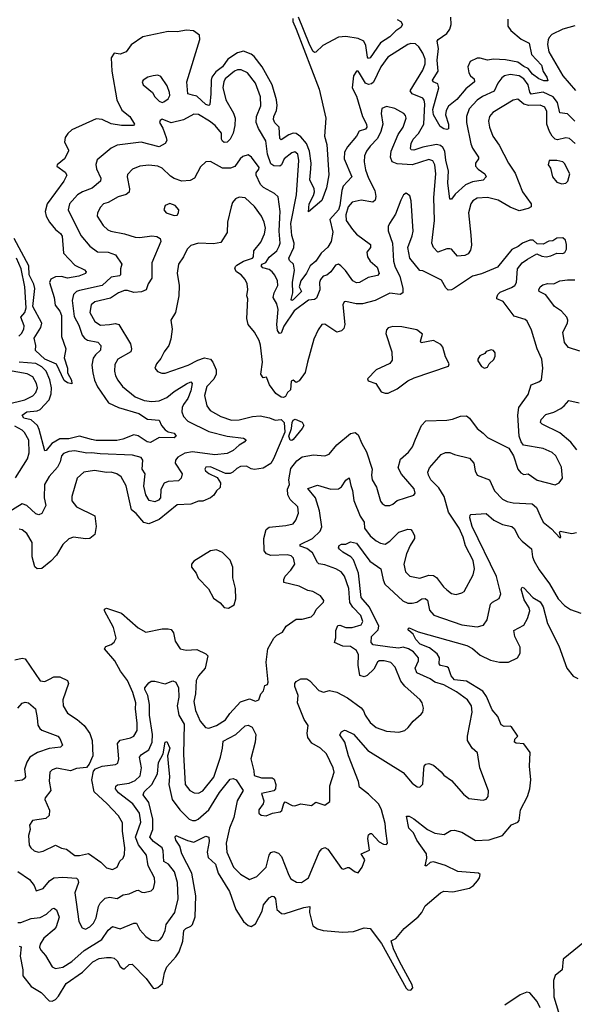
# Model space of a CAD drawing. Extents: x 2143765 to 2212931, y 878955 to 1017455.
# Tile 190 of 256: x 2169278 to 2172961, y 961696 to 968227. Entities that reach past the tile are written whole.
import ezdxf

# ---------------------------------------------------------------- set-up
doc = ezdxf.new("R2010")
doc.units = 0

msp = doc.modelspace()

# ---------------------------------------------------------------- linework, layer by layer
at = {"layer": '0CON20XD'}
for points in [[(2171091, 968235), (2171093, 968215), (2171113.8, 968165), (2171266.6, 967766.6), (2171312, 967575), (2171303.2, 967455), (2171318.2, 967398.3), (2171331.8, 967198.3), (2171315, 967112.9), (2171285, 967028.4), (2171195, 966952.5), (2171199.4, 967005), (2171229.6, 967060.4), (2171235.3, 967084.7), (2171233.4, 967105), (2171205.2, 967165), (2171211.8, 967238.2), (2171213.7, 967275), (2171203, 967355), (2171181.7, 967405), (2171145, 967451.1), (2171115, 967471.9), (2171095, 967474.7), (2171065, 967463.8), (2171015, 967431.1), (2171005, 967440), (2171000.4, 967515), (2170973.5, 967543.5), (2170964.1, 967565), (2170966.5, 967585), (2170984.2, 967625), (2170988.1, 967658.1), (2170983.5, 967695), (2170954.8, 967795), (2170887.4, 967915), (2170835, 967983.2), (2170815, 967999.3), (2170765, 968018), (2170725, 968008.2), (2170659.4, 967965), (2170625.2, 967915), (2170579.6, 967880.4), (2170555.2, 967845), (2170548.9, 967825), (2170548.4, 967735), (2170540.8, 967665), (2170535, 967658), (2170515, 967663.8), (2170455, 967720.4), (2170425.5, 967725.5), (2170394.4, 967735), (2170387.6, 967815), (2170474.4, 968095), (2170472.9, 968125), (2170432.7, 968152.7), (2170385, 968156.8), (2170325, 968146.5), (2170265, 968148.9), (2170095, 968112.4), (2170019.3, 968060.7), (2169986, 968015), (2169945, 967999.4), (2169905, 968004.5), (2169884.7, 967975), (2169889.6, 967885), (2169923.9, 967696.1), (2169956.8, 967626.8), (2170009.5, 967585), (2170040, 967535), (2170035, 967524.4), (2169955, 967526.2), (2169885, 967536.6), (2169825, 967564.1), (2169785, 967568.9), (2169625, 967496.5), (2169598.1, 967471.9), (2169580.4, 967445), (2169576.2, 967415), (2169602.5, 967365), (2169601.8, 967355), (2169575.4, 967304.6), (2169528, 967265), (2169524.2, 967255), (2169579.2, 967215), (2169590.6, 967195), (2169570.4, 967155), (2169460.8, 967005), (2169448.5, 966955), (2169453.3, 966925), (2169476.3, 966885), (2169515, 966835.7), (2169548.5, 966808.5), (2169560.7, 966790.7), (2169568.5, 966678.5), (2169645, 966597.8), (2169707.6, 966567.6), (2169719.2, 966555), (2169715, 966543.1), (2169672, 966525), (2169595, 966513.5), (2169555, 966523.8), (2169515, 966522.6), (2169485, 966506.6), (2169475.8, 966485), (2169507.3, 966385), (2169514.1, 966334.1), (2169545, 966294.5), (2169555.5, 966265), (2169556.7, 966125), (2169584.2, 966045), (2169574, 965985), (2169596.7, 965915), (2169596.2, 965885), (2169623.3, 965835), (2169625, 965812.5), (2169595, 965817.9), (2169574.2, 965834.2), (2169521.9, 965941.9), (2169444.4, 965975), (2169383, 966033), (2169385.4, 966065), (2169374.3, 966115), (2169419.4, 966185), (2169424.7, 966214.7), (2169365.2, 966325), (2169378.4, 966445), (2169371.9, 966471.9), (2169341.8, 966535), (2169338.8, 966595), (2169241.9, 966775)], [(2171785, 968229.2), (2171808.2, 968215), (2171820.8, 968195), (2171808.8, 968175), (2171775, 968152.5), (2171735.7, 968114.3), (2171675, 968074.7), (2171605, 967973.8), (2171595, 967970.5), (2171588.5, 967978.5), (2171577.6, 968055), (2171562.4, 968085), (2171525, 968102.3), (2171445, 968115.8), (2171395, 968110.6), (2171291.3, 968055), (2171245, 968012.1), (2171235, 968010.4), (2171225, 968018.5), (2171199.6, 968069.6), (2171129.1, 968245)], [(2172518.6, 968231.4), (2172519.1, 968185), (2172538.5, 968155), (2172609, 968099), (2172660.4, 968070.4), (2172676.8, 967996.8), (2172743.3, 967925), (2172753.4, 967883.4), (2172777.6, 967845), (2172785, 967821.2), (2172757.9, 967822.1), (2172724.8, 967834.8), (2172683.5, 967865), (2172653.7, 967903.7), (2172625, 967915.8), (2172585.8, 967945), (2172505, 967961), (2172425, 967964.7), (2172385, 967958.8), (2172335, 967972.9), (2172315, 967972.1), (2172270.5, 967949.5), (2172253.5, 967915), (2172260, 967875), (2172272.2, 967855), (2172295.6, 967835), (2172297.5, 967815), (2172241.5, 967768.5), (2172182, 967698), (2172126.6, 967653.4), (2172109.3, 967625), (2172106.8, 967595), (2172125.6, 967534.4), (2172125, 967502.5), (2172115, 967498.8), (2172095, 967504.3), (2172069.7, 967519.7), (2172025.8, 967595.8), (2172021, 967631), (2172061.3, 967775), (2172055, 967801.1), (2172024.8, 967814.8), (2172020, 967825), (2172056.7, 967885), (2172049.5, 967959.5), (2172058.9, 968035), (2172049.7, 968085), (2172056.1, 968095), (2172114.7, 968135), (2172135.4, 968165), (2172142.5, 968195), (2172140.9, 968245)], [(2172965, 968185.9), (2172885.9, 968164.1), (2172811.3, 968128.7), (2172795, 968110), (2172786.5, 968093.5), (2172782.8, 968062.8), (2172792.3, 968015), (2172884.7, 967855), (2172968.3, 967758.3)], [(2172965, 967553.3), (2172915, 967601.6), (2172865, 967610), (2172848.7, 967678.7), (2172821.6, 967715), (2172755, 967746.7), (2172675, 967732.5), (2172665.5, 967745.5), (2172655, 967795.4), (2172625, 967834.2), (2172595, 967855.2), (2172536, 967864), (2172498, 967855), (2172478.9, 967841.1), (2172453.2, 967806.8), (2172428, 967752), (2172352.1, 967717.9), (2172315, 967693.8), (2172263.6, 967636.4), (2172245.3, 967585), (2172244.7, 967545), (2172274.3, 967404.3), (2172286, 967375), (2172324.5, 967315), (2172324.4, 967305), (2172305.6, 967275), (2172305.6, 967255), (2172323.1, 967235), (2172367.1, 967205), (2172376, 967185), (2172355, 967163.5), (2172285, 967150.6), (2172239, 967131), (2172170.5, 967069.5), (2172145, 967036.2), (2172135, 967036.2), (2172121.8, 967145), (2172126.6, 967223.4), (2172107, 967295), (2172100.6, 967355), (2172089.1, 967379.1), (2172072.6, 967392.6), (2172045, 967399.1), (2171955, 967382.3), (2171895, 967362.1), (2171878.8, 967365), (2171873.7, 967373.7), (2171877.7, 967405), (2171892, 967435), (2171927, 967473), (2171962.5, 967535), (2171968.9, 967668.9), (2171965, 967692.5), (2171955.6, 967705.6), (2171883.3, 967735), (2171871.1, 967755), (2171955, 967893.3), (2171969.7, 967935), (2171970, 967965), (2171955.4, 968005), (2171927.9, 968047.9), (2171907.3, 968067.3), (2171875, 968069.5), (2171855, 968062.9), (2171722.3, 967977.7), (2171676, 967915), (2171626.6, 967813.4), (2171615, 967801.4), (2171595, 967797.7), (2171575, 967806), (2171535, 967873.1), (2171525, 967885.5), (2171515, 967886.7), (2171494.6, 967855), (2171486.2, 967775), (2171515, 967719.4), (2171553.5, 967585), (2171580.8, 967535), (2171583.3, 967515), (2171575, 967500.9), (2171532.7, 967487.3), (2171514.8, 967455), (2171456.1, 967383.9), (2171435, 967347.5), (2171432.7, 967305), (2171482.9, 967185), (2171426.6, 967123.4), (2171417.3, 967095), (2171405, 966994.2), (2171395, 966966), (2171337.7, 966902.3), (2171358.1, 966818.1), (2171345.7, 966755), (2171325, 966718), (2171280.9, 966679.1), (2171245.2, 966624.8), (2171207.3, 966595), (2171182.6, 966545), (2171145.2, 966495), (2171134.8, 966455), (2171149.6, 966425), (2171095, 966370), (2171085, 966363.8), (2171081.2, 966371.2), (2171092.7, 966415), (2171089, 966485), (2171103.3, 966565), (2171095.4, 966605), (2171070.8, 966630.8), (2171065.5, 966645), (2171099.7, 966715), (2171100.6, 966745), (2171086, 966796), (2171077.7, 966875), (2171116.3, 967065), (2171132.1, 967292.1), (2171124.4, 967335), (2171105, 967350.4), (2171084.4, 967345), (2171035.3, 967304.7), (2171017.5, 967265), (2171005, 967255.9), (2170965, 967257.8), (2170945, 967271.6), (2170923.2, 967335), (2170913.5, 967423.5), (2170865, 967505.7), (2170848.7, 967545), (2170851.6, 967585), (2170879.2, 967655), (2170877.3, 967715), (2170845.2, 967805.2), (2170790, 967875), (2170750, 967895), (2170725, 967895.6), (2170705, 967886.2), (2170642.9, 967835), (2170633.2, 967815), (2170627.5, 967777.5)], [(2170225, 967678.8), (2170235, 967681.2), (2170265, 967702), (2170274.4, 967725), (2170273.6, 967745), (2170257.9, 967787.9), (2170215, 967850.8), (2170195, 967859.4), (2170164.5, 967855.5), (2170130, 967845), (2170098.8, 967825), (2170091.2, 967815), (2170098, 967795), (2170160, 967745), (2170176, 967715), (2170205, 967686.2), (2170225, 967678.8)], [(2170627.5, 967777.5), (2170647.1, 967695), (2170697.1, 967607.1), (2170708.2, 967575), (2170707.9, 967525), (2170695.5, 967475), (2170675.4, 967435), (2170655, 967415.5), (2170635, 967413.3), (2170625, 967421.4), (2170619.2, 967435), (2170618.9, 967475), (2170576.8, 967525), (2170538, 967555), (2170465, 967597.6), (2170435, 967601.3), (2170365, 967562.5), (2170285, 967543.8), (2170225, 967567.5), (2170211.7, 967558.3), (2170207.5, 967545), (2170228.3, 967508.3), (2170251.9, 967445), (2170255.7, 967425), (2170244, 967405), (2170205, 967384.2), (2170085, 967415.2), (2169925, 967395.4), (2169885.6, 967375), (2169792.9, 967297.1), (2169783, 967267), (2169787.9, 967237.9), (2169816.7, 967175), (2169814.2, 967155), (2169760.2, 967109.8), (2169695.7, 967085), (2169661.9, 967065), (2169608.8, 967005), (2169601.2, 966965), (2169683.5, 966795), (2169744.1, 966724.1), (2169795, 966687.9), (2169865, 966684.6), (2169915, 966667.8), (2169955.8, 966605), (2169947.5, 966575), (2169948.2, 966535), (2169941.6, 966528.4), (2169885, 966518.2), (2169827, 966463), (2169675, 966431.9), (2169655, 966424.6), (2169635.3, 966404.7), (2169627.1, 966365), (2169639.5, 966259.5), (2169670.6, 966200.6), (2169693.6, 966133.6), (2169707.7, 966115), (2169729.1, 966100.9), (2169797.8, 966087.8), (2169817.3, 966065), (2169813.8, 966035), (2169781.2, 966005), (2169766.9, 965983.1), (2169758.2, 965935), (2169763.3, 965885), (2169774, 965835), (2169795, 965791.4), (2169868.9, 965685), (2169935, 965654.2), (2170069.4, 965615), (2170126.9, 965576.9), (2170205, 965570.8), (2170220, 965535), (2170245, 965507.3), (2170265, 965492.7), (2170305, 965485.3), (2170316.5, 965465), (2170305, 965454.6), (2170204.5, 965455.5), (2170147.5, 965422.5), (2170125, 965427.5), (2170065, 965466.2), (2170035.6, 965474.4), (2169964, 965445), (2169922.5, 965435), (2169785, 965436.2), (2169755, 965442.4), (2169675, 965464.8), (2169605, 965447.8), (2169545, 965448), (2169491.5, 965415), (2169455, 965368.9), (2169445, 965368), (2169408.2, 965508.2), (2169395.7, 965535.7), (2169355, 965572.5), (2169306, 965585), (2169294, 965605), (2169325, 965625.3), (2169395, 965632.9), (2169415, 965640.8), (2169474.5, 965705.5), (2169488.1, 965745), (2169488.8, 965785), (2169478.7, 965838.7), (2169455, 965896.7), (2169425.2, 965925), (2169385, 965947.5), (2169275.6, 965955.6)], [(2172966.9, 967406.9), (2172929, 967439), (2172905, 967444.1), (2172849.4, 967429.4), (2172834.8, 967434.8), (2172815, 967454.6), (2172796, 967486), (2172779.6, 967535), (2172778.2, 967618.2), (2172765, 967647.1), (2172735, 967660.3), (2172658.8, 967658.8), (2172627, 967667), (2172585, 967698.9), (2172555, 967694.4), (2172419.2, 967610.8), (2172398.9, 967585), (2172390.5, 967555), (2172397.3, 967515), (2172420.5, 967455), (2172462.7, 967395), (2172523.6, 967275), (2172568.5, 967208.5), (2172616.8, 967085), (2172673.6, 967005), (2172673.6, 966986.4), (2172655, 966975.5), (2172595, 966960), (2172535, 966982.8), (2172455, 967031.1), (2172385, 967047.8), (2172315, 967043.2), (2172288.2, 967025), (2172273.8, 967006.2), (2172258.8, 966945), (2172273.2, 966796.8), (2172277.4, 966732.6), (2172272.4, 966697.6), (2172255.8, 966675), (2172235, 966662.7), (2172185, 966658.6), (2172145, 966704.3), (2172135, 966707.8), (2172115, 966706.7), (2172055, 966686), (2172025, 966716), (2172015.5, 966745.5), (2172032.4, 966895), (2172028, 967048), (2172042.3, 967205), (2172034.8, 967264.8), (2172020.6, 967290.6), (2171995, 967299.6), (2171885.2, 967264.8), (2171785, 967270.2), (2171751.3, 967285), (2171741.6, 967315), (2171745.9, 967355), (2171791.8, 967465), (2171825.5, 967515), (2171845.6, 967575), (2171841.2, 967591.2), (2171828.8, 967605), (2171768.9, 967638.9), (2171715, 967651.2), (2171682.5, 967637.5), (2171678, 967605), (2171688.9, 967535), (2171676.7, 967485), (2171655, 967438.8), (2171605, 967387.5), (2171581.1, 967355), (2171568.2, 967325), (2171565.4, 967285), (2171575, 967231.2), (2171595, 967176.9), (2171637.1, 967095), (2171644.1, 967055), (2171639.7, 967030.3), (2171623.8, 967016.2), (2171545, 967029.2), (2171485, 967016.9), (2171459.7, 966985), (2171445, 966933.3), (2171446.9, 966895), (2171487.6, 966835), (2171515.4, 966805), (2171606.7, 966735), (2171608.2, 966715), (2171582.7, 966685), (2171586.9, 966655), (2171604.9, 966624.9), (2171652.4, 966585), (2171666.1, 966543.9), (2171655, 966530.4), (2171592.5, 966517.5), (2171535, 966483.3), (2171515, 966482.2), (2171491.1, 966495), (2171442.8, 966562.8), (2171410, 966595), (2171395, 966604.6), (2171375, 966599.1), (2171345, 966553.6), (2171317.4, 966532.6), (2171294.2, 966525), (2171275, 966504), (2171270, 966485), (2171272.2, 966435), (2171249.9, 966380.1), (2171235, 966370.2), (2171195, 966365.8), (2171100, 966295), (2171032.1, 966195), (2171015, 966148), (2171002.5, 966145), (2170990.7, 966165), (2170984.8, 966204.8), (2170994.4, 966305), (2170985, 966341.9), (2170961.8, 966385), (2170967.3, 966415), (2170991.3, 966465), (2170989.7, 966495), (2170973.4, 966533.4), (2170955.7, 966555.7), (2170935, 966569.1), (2170891.9, 966581.9), (2170882.5, 966595), (2170888.5, 966605), (2170912.7, 966617.3), (2170935, 966651.2), (2170984.8, 966695), (2171001.7, 966725), (2171006.8, 966745), (2171002, 966825), (2171005.5, 966914.5), (2171007.7, 966955), (2170995, 967052.5), (2170970, 967075), (2170896.9, 967115), (2170877.2, 967135), (2170848.8, 967195), (2170849.4, 967210.6), (2170866.2, 967235), (2170867.6, 967247.6), (2170817.1, 967315), (2170795, 967330), (2170759.3, 967320.7), (2170741.4, 967305), (2170706, 967254), (2170677.8, 967242.2), (2170625, 967242.9), (2170545, 967285.8), (2170515, 967283.8), (2170479.3, 967250.7), (2170440, 967175), (2170410, 967160), (2170355, 967155.9), (2170305, 967173.8), (2170279.4, 967189.4), (2170225, 967242.1), (2170195, 967256.2), (2170135, 967261.5), (2170075, 967256.2), (2170028.1, 967235), (2169995, 967201.2), (2169991.8, 967185), (2170008.2, 967105), (2170005, 967084.2), (2169985, 967067.5), (2169931.9, 967051.9), (2169866.2, 967015), (2169834.8, 967005.2), (2169815, 966984.2), (2169795.4, 966945), (2169792.7, 966925), (2169833, 966863), (2169863.7, 966833.7), (2169883.6, 966823.6), (2169975, 966806.2), (2170044.8, 966784.8), (2170075, 966782.5), (2170155, 966792.7), (2170188.6, 966788.6), (2170210.8, 966775), (2170214.4, 966755), (2170156.5, 966615), (2170156.8, 966513.2), (2170132.1, 966475), (2170117.5, 966435), (2170087.9, 966422.1), (2170036.9, 966416.9), (2169995, 966431.8), (2169975, 966430), (2169935, 966416), (2169880.3, 966379.7), (2169778, 966355), (2169752.9, 966335), (2169743.3, 966285), (2169777.3, 966225), (2169815, 966200.8), (2169875, 966204.7), (2169915, 966211.1), (2169936.4, 966206.4), (2170015, 966077.5), (2170019.8, 966045), (2170015.5, 966024.5), (2169929.5, 965975), (2169910.7, 965939.3), (2169907.9, 965895), (2169914.6, 965865), (2169929.1, 965835), (2169960, 965795), (2170045.6, 965725), (2170105, 965701.6), (2170156, 965694), (2170205, 965700), (2170255, 965721.9), (2170305, 965761.4), (2170385, 965812), (2170415, 965824), (2170422.5, 965815), (2170414.3, 965765), (2170393.9, 965715), (2170365.2, 965675), (2170358.2, 965655), (2170355.3, 965625), (2170365.4, 965595), (2170395.2, 965565.2), (2170535, 965495.3), (2170655.2, 965465.2), (2170765, 965451.1), (2170781.2, 965441.2), (2170769.2, 965425), (2170735, 965405.4), (2170695, 965370.5), (2170655, 965350.3), (2170575, 965340.7), (2170425, 965361.1), (2170375, 965352.5), (2170328.5, 965325), (2170313.8, 965305), (2170311.1, 965285), (2170357.8, 965215), (2170350.6, 965185), (2170332.1, 965167.9), (2170265, 965163.7), (2170236.6, 965153.4), (2170215, 965110), (2170213.4, 965055), (2170200.8, 965039.2), (2170175, 965028.9), (2170138, 965038), (2170115.7, 965075), (2170102.8, 965132.8), (2170111.4, 965215), (2170092, 965245), (2170096.2, 965305), (2170085, 965323.6), (2170027.6, 965337.6), (2169813, 965347), (2169755, 965354.7), (2169725, 965351.9), (2169643.7, 965366.3), (2169605, 965362.8), (2169570.1, 965349.9), (2169556, 965334), (2169546.7, 965293.3), (2169530.1, 965259.9), (2169475, 965196.7), (2169442.3, 965145), (2169440.8, 965055), (2169452.5, 965005), (2169425, 964951.2), (2169405, 964942.5), (2169385, 964948.6), (2169325, 965003.8), (2169295, 965015.4), (2169185, 964946.7)], [(2172879.3, 967139.3), (2172905, 967142), (2172918.8, 967155), (2172932, 967205), (2172895, 967274), (2172884.3, 967284.3), (2172845, 967294), (2172795, 967292.5), (2172786.7, 967265), (2172802, 967242), (2172816, 967185), (2172845, 967150), (2172879.3, 967139.3)], [(2169476.3, 963853.7), (2169505, 963867.3), (2169545, 963868.5), (2169595.6, 963845), (2169602.1, 963825), (2169565.5, 963715.5), (2169567.1, 963675), (2169595, 963627.8), (2169659.4, 963585), (2169705.6, 963545), (2169745, 963492.5), (2169760, 963445), (2169763.1, 963345), (2169740.2, 963289.8), (2169722.1, 963267.9), (2169655, 963259.5), (2169615, 963245.6), (2169525, 963261.8), (2169495, 963251.9), (2169479.4, 963235), (2169473.2, 963176.8), (2169484.6, 963115), (2169447.5, 963065), (2169446, 963055), (2169475.6, 962984.4), (2169475, 962948.8), (2169451.9, 962928.1), (2169364.1, 962915.9), (2169344.4, 962885), (2169347.5, 962855), (2169336.2, 962815), (2169342, 962752), (2169351.4, 962735), (2169374.2, 962715), (2169403.6, 962706.4), (2169435, 962711.8), (2169515, 962751.1), (2169555, 962732.9), (2169590, 962725), (2169643.6, 962683.6), (2169675, 962683.1), (2169735, 962695.6), (2169818.1, 962638.1), (2169855, 962600.8), (2169895, 962591.2), (2169926, 962605), (2169944.2, 962645), (2169965, 962666.2), (2169975, 962690), (2169975.9, 962735), (2169961.3, 962845), (2169960.5, 962900.5), (2169935, 962945.6), (2169857.6, 963027.6), (2169771.9, 963105), (2169756.2, 963185), (2169767.8, 963242.2), (2169780.9, 963259.1), (2169825, 963275.6), (2169914.3, 963285.7), (2169930, 963295), (2169937.1, 963325), (2169927.7, 963425), (2169945, 963448.5), (2169985, 963457.7), (2170015, 963463.3), (2170035.7, 963475), (2170057.3, 963512.7), (2170058.7, 963561.3), (2170046.6, 963655), (2170049.6, 963695), (2170029.6, 963765), (2169993.8, 963843.8), (2169947.3, 963905), (2169909.3, 963975), (2169841.9, 964055), (2169849.4, 964070.6), (2169885, 964082.3), (2169905, 964097.5), (2169918.6, 964125), (2169900.2, 964195), (2169842.5, 964305), (2169842.5, 964317.5), (2169855, 964323.8), (2169955, 964290.6), (2170065, 964192.9), (2170115, 964165.6), (2170225, 964186), (2170265, 964187.3), (2170285, 964181.8), (2170300.1, 964160.1), (2170310.4, 964105), (2170343.6, 964053.6), (2170384.7, 964044.7), (2170455, 964050), (2170515, 964021.4), (2170526.9, 964006.9), (2170510.3, 963925), (2170466, 963875), (2170449.1, 963845), (2170444.7, 963755), (2170435.3, 963705.3), (2170446.6, 963645), (2170477.7, 963575), (2170511.3, 963531.3), (2170535, 963526.9), (2170585, 963546.2), (2170645, 963582.5), (2170673.1, 963625), (2170745, 963702.9), (2170805, 963721.5), (2170845, 963707.5), (2170866, 963715), (2170880, 963755), (2170896.7, 963775), (2170905, 963810), (2170923, 963817), (2170927.9, 963832.1), (2170914.1, 963965), (2170925.5, 964055), (2170965.8, 964125), (2170985, 964144), (2171022.5, 964165), (2171047.5, 964205), (2171115, 964251.2), (2171155, 964250), (2171213.6, 964266.4), (2171233.6, 964286.4), (2171246.7, 964315), (2171295, 964362.5), (2171297.5, 964375), (2171275.8, 964405.8), (2171225, 964434), (2171191.2, 964441.2), (2171135, 964470), (2171031.2, 964495), (2171031.4, 964515), (2171040, 964535), (2171078.6, 964575), (2171105.8, 964615), (2171096, 964655), (2171080.3, 964670.3), (2171055, 964677.5), (2170945, 964672.3), (2170917.4, 964685), (2170902.3, 964705), (2170900.5, 964785), (2170915, 964845.5), (2170935, 964860), (2171045, 964871.1), (2171095, 964884.2), (2171111.7, 964908.3), (2171130, 964955), (2171126, 964995), (2171075, 965045.6), (2171059.1, 965075), (2171056.7, 965113.3), (2171068.9, 965145), (2171065.9, 965175), (2171078.8, 965251.2), (2171119.2, 965300.8), (2171155, 965326.9), (2171229.7, 965340.3), (2171305, 965334.2), (2171334.2, 965345.8), (2171385, 965407.5), (2171475, 965482), (2171505, 965488.8), (2171525, 965473.8), (2171549.1, 965415), (2171580.6, 965360.6), (2171618.2, 965245), (2171614.6, 965205), (2171619.1, 965175), (2171647.3, 965127.3), (2171673.1, 965033.1), (2171685, 965017.5), (2171705, 965005.8), (2171735, 965004.4), (2171756.7, 965013.3), (2171785, 965037.1), (2171895, 965074.2), (2171905, 965087.5), (2171898.1, 965115), (2171813, 965213), (2171792.3, 965255), (2171807.6, 965312.4), (2171860.6, 965359.4), (2171885.9, 965394.1), (2171905.5, 965444.5), (2171945.6, 965535), (2171975, 965566.7), (2172115, 965571.1), (2172152.4, 965577.6), (2172205, 965598), (2172245, 965598.8), (2172265, 965583.8), (2172315.6, 965515.6), (2172356.2, 965485), (2172384, 965455), (2172526, 965385), (2172558.1, 965335), (2172586.3, 965246.3), (2172605, 965220.8), (2172625, 965210), (2172655, 965215.4), (2172715, 965172.7), (2172835, 965142.9), (2172860, 965155), (2172883, 965187), (2172875, 965260), (2172839.4, 965335), (2172815, 965356.9), (2172755, 965383.1), (2172624.4, 965404.4), (2172607.3, 965427.3), (2172596, 965464), (2172586.4, 965605), (2172593.6, 965655), (2172655, 965740), (2172675, 965804.2), (2172726, 965824), (2172742.4, 965837.6), (2172752.5, 965915), (2172744.4, 965975), (2172714.5, 966045), (2172677.6, 966167.6), (2172647.9, 966227.9), (2172635, 966237.5), (2172561.7, 966261.7), (2172488.5, 966358.5), (2172447.5, 966375), (2172446, 966385), (2172453.3, 966405), (2172469.6, 966420.4), (2172545, 966450), (2172566.9, 966465), (2172576.7, 966485), (2172584.5, 966575), (2172615, 966613.3), (2172650.6, 966639.4), (2172713, 966673), (2172745, 966658.8), (2172775, 966654.2), (2172805, 966660), (2172845, 966678), (2172883.9, 966676.1), (2172897.7, 966682.3), (2172910, 966705), (2172910, 966735), (2172903.3, 966765), (2172885, 966781.2), (2172845, 966778.6), (2172819.1, 966760.9), (2172792.9, 966757.1), (2172755, 966737.5), (2172715, 966740), (2172687.5, 966765), (2172665, 966765.8), (2172616.7, 966745), (2172587.6, 966722.4), (2172547, 966703), (2172450, 966585), (2172345, 966541.2), (2172285, 966526.9), (2172165, 966445.5), (2172145, 966435.5), (2172123.8, 966433.8), (2172108, 966448), (2172080.2, 966500.2), (2171955, 966560.8), (2171935, 966564), (2171869.1, 966645), (2171855.7, 966715), (2171885, 966792.5), (2171890.6, 966825), (2171878.6, 967025), (2171868.3, 967058.3), (2171845, 967076.2), (2171826.7, 967065), (2171809.3, 967029.3), (2171773.4, 966936.6), (2171734, 966875), (2171726, 966855), (2171724.3, 966825.7), (2171753.8, 966745), (2171759.5, 966625), (2171771.8, 966585), (2171802.1, 966525), (2171822.2, 966445), (2171821.4, 966415), (2171804.6, 966405.4), (2171735, 966412.3), (2171639.2, 966365), (2171555, 966341.6), (2171511.8, 966341.8), (2171445, 966358.6), (2171432, 966355), (2171424.5, 966335.5), (2171437.7, 966205), (2171431.7, 966178.3), (2171415, 966162.9), (2171385, 966154.5), (2171305, 966207.5), (2171285, 966204.4), (2171260.1, 966169.9), (2171231.1, 966108.9), (2171190, 965955), (2171175, 965886.7), (2171135, 965832.5), (2171115, 965820), (2171095, 965836.7), (2171080.7, 965829.3), (2171077, 965773), (2171057.5, 965755), (2171043, 965727), (2171029.3, 965720.7), (2171015, 965722.5), (2170978.3, 965748.3), (2170936.7, 965805), (2170916.4, 965856.4), (2170895, 965851.2), (2170880.5, 965875), (2170890, 965955), (2170877.8, 966067.8), (2170868.4, 966098.4), (2170837.1, 966155), (2170796.2, 966205), (2170786.2, 966245), (2170792.5, 966375), (2170786.1, 966396.1), (2170792.7, 966437.3), (2170789.1, 966475), (2170775, 966502.9), (2170748.5, 966535), (2170718.6, 966555), (2170707.8, 966575), (2170710.4, 966589.6), (2170720.4, 966599.6), (2170765.4, 966624.6), (2170823.3, 966645), (2170830, 966655), (2170834, 966695), (2170879.5, 966750.5), (2170903.8, 966806.2), (2170910.3, 966845), (2170902.4, 966885), (2170883.1, 966925), (2170837.9, 966987.9), (2170775, 967045.6), (2170735, 967049.2), (2170710.9, 967039.1), (2170692, 967015), (2170682.5, 966985), (2170659.2, 966885), (2170655.6, 966815), (2170615, 966748.8), (2170565, 966740), (2170465, 966744.4), (2170415, 966729.2), (2170390, 966705), (2170366.9, 966655), (2170332.5, 966605), (2170322.9, 966545), (2170336.9, 966465), (2170334.2, 966395), (2170313.1, 966285), (2170282.5, 966235), (2170291.5, 966175), (2170282.8, 966107.2), (2170268.1, 966065), (2170238.6, 966025), (2170215, 965978.8), (2170186, 965945), (2170176.7, 965915), (2170194.3, 965894.3), (2170223.2, 965883.2), (2170245, 965883.1), (2170397.5, 965935), (2170460.6, 965969.4), (2170505, 965983.5), (2170545, 965976.2), (2170561.5, 965955), (2170582.4, 965905), (2170582.5, 965875), (2170566.4, 965843.6), (2170521.9, 965795), (2170504.7, 965735), (2170520.6, 965665), (2170542, 965635), (2170614.7, 965594.7), (2170685, 965571.3), (2170735, 965572.2), (2170824.7, 965595.3), (2170875, 965599.2), (2170936.5, 965586.5), (2170975, 965570), (2171015, 965576), (2171035.5, 965555.5), (2171038.7, 965491.3), (2170964.6, 965315), (2170945, 965282.5), (2170895, 965253.3), (2170836.6, 965243.4), (2170815, 965246.9), (2170785, 965265.6), (2170745, 965262.5), (2170719.5, 965250.5), (2170694, 965225), (2170675, 965217.5), (2170645, 965217.8), (2170545, 965260.9), (2170515, 965258.9), (2170507.1, 965245), (2170512.9, 965235), (2170535, 965216.9), (2170590.3, 965190.3), (2170612, 965155), (2170610, 965125), (2170585, 965101.2), (2170567.2, 965072.8), (2170544.6, 965055.4), (2170495.4, 965034.6), (2170465, 965032.5), (2170415, 965013.3), (2170325, 965008.1), (2170205, 964911.5), (2170135, 964883.1), (2170102.4, 964892.4), (2170052.6, 964952.6), (2170020.5, 964975), (2169985.4, 965135.4), (2169952.5, 965195), (2169923.8, 965215), (2169885, 965225.4), (2169855, 965224.6), (2169775, 965237.3), (2169705, 965225.7), (2169660.9, 965185), (2169625.5, 965065), (2169624.4, 965035), (2169656.4, 964996.4), (2169776.2, 964936.2), (2169786.5, 964865), (2169776.8, 964813.2), (2169744.3, 964785.7), (2169715, 964783.3), (2169635, 964793.8), (2169605.4, 964784.6), (2169565.6, 964745), (2169521.8, 964675), (2169484.5, 964635), (2169425, 964586.7), (2169394.3, 964584.3), (2169378.7, 964598.7), (2169360, 964665), (2169360.1, 964760.1), (2169325, 964818.1), (2169295, 964843.3), (2169275, 964848.2)], [(2170305, 966928), (2170325, 966931.2), (2170333.8, 966945), (2170334, 966965), (2170311.2, 966995), (2170275, 967008.6), (2170243.8, 966995), (2170236.2, 966965), (2170251.2, 966945), (2170305, 966928)], [(2169272.6, 966127.4), (2169290.9, 966145), (2169305.9, 966174.1), (2169306.9, 966196.9), (2169285.8, 966255), (2169312.4, 966285), (2169320.2, 966315), (2169312.1, 966455), (2169288.8, 966575), (2169257.7, 966645)], [(2172998.7, 966028.7), (2172922.8, 966052.8), (2172895.3, 966085.3), (2172885.5, 966155), (2172916.4, 966215), (2172918.9, 966235), (2172912.2, 966255), (2172875, 966294.5), (2172830.6, 966325), (2172772.6, 966402.6), (2172728, 966425), (2172724.5, 966435), (2172735, 966455.8), (2172752.2, 966467.8), (2172785, 966478), (2172825, 966475.4), (2172865, 966494.5), (2172915, 966502.5), (2172965, 966502.5)], [(2171705, 965748.8), (2171725, 965750), (2171785, 965778.8), (2171855, 965831.2), (2171898.3, 965851.7), (2172125, 965930), (2172130, 965945), (2172105, 965990), (2172087.5, 966055), (2172075, 966072.5), (2172025, 966100), (2171943.8, 966083.8), (2171940, 966095), (2171952.3, 966142.3), (2171915, 966170), (2171815, 966190), (2171755, 966191.2), (2171725, 966182.5), (2171715, 966170), (2171710, 966145), (2171750, 966025), (2171751.7, 965968.3), (2171735, 965947.5), (2171645, 965903.8), (2171587.5, 965845), (2171591.2, 965831.2), (2171643.9, 965813.9), (2171679.5, 965759.5), (2171705, 965748.8)], [(2172365, 965916.7), (2172385, 965922.5), (2172396.1, 965943.9), (2172427.3, 965972.7), (2172436.2, 965995), (2172435, 966017.5), (2172425, 966032.5), (2172408.3, 966038.3), (2172375, 966026.7), (2172366, 966014), (2172333.6, 965996.4), (2172320, 965975), (2172320, 965965), (2172345, 965927.5), (2172365, 965916.7)], [(2169195, 965676.7), (2169313.3, 965706.7), (2169365, 965731.1), (2169386.1, 965755), (2169395.9, 965785), (2169390.3, 965815), (2169365, 965858.8), (2169328.8, 965878.8), (2169205, 965901.3)], [(2172978.5, 965375), (2172937.6, 965425), (2172865, 965485.7), (2172747.5, 965545), (2172737.1, 965555), (2172741.9, 965575), (2172771.7, 965608.3), (2172825, 965624.3), (2172871.1, 965648.9), (2172894.5, 965665.5), (2172925, 965702), (2172993.3, 965685)], [(2171085, 965436.2), (2171075, 965438.8), (2171064.4, 965465), (2171082.5, 965515), (2171088, 965555), (2171095, 965570), (2171106.7, 965576.7), (2171155, 965556.7), (2171164, 965535), (2171154, 965515), (2171095, 965443.3), (2171085, 965436.2)], [(2169251.5, 965188.5), (2169330.5, 965315), (2169340.2, 965355), (2169338.8, 965438.8), (2169309.6, 965489.6), (2169294.5, 965504.5), (2169245, 965531)], [(2169265, 962577.1), (2169344.2, 962525), (2169374, 962485), (2169388.3, 962448.3), (2169435, 962464.3), (2169477.1, 962515), (2169505.5, 962534.5), (2169565, 962539.6), (2169655, 962533.3), (2169665, 962524), (2169668.9, 962505), (2169643.8, 962436.2), (2169652.7, 962372.7), (2169671.9, 962245), (2169693.2, 962203.2), (2169715, 962194.4), (2169745, 962209.5), (2169769.1, 962235), (2169785, 962268.8), (2169801.8, 962345), (2169813.5, 962366.5), (2169845, 962399.5), (2169875, 962406.4), (2169925, 962398.9), (2169965, 962423.3), (2170005, 962427.9), (2170055, 962451.4), (2170065, 962452.9), (2170088.9, 962438.9), (2170105, 962437.8), (2170150.7, 962449.3), (2170166.2, 962463.8), (2170175.4, 962505), (2170172.7, 962535), (2170130.6, 962615), (2170119.7, 962685), (2170066.6, 962755), (2170048.3, 962805), (2170082.4, 962905), (2170073.7, 962963.7), (2170030.6, 963025), (2169935, 963099.6), (2169915.4, 963125), (2169916.2, 963143.8), (2169927.6, 963152.4), (2170005, 963163.8), (2170045, 963179.7), (2170079.3, 963210.7), (2170087.4, 963265), (2170073.6, 963336.4), (2170086.9, 963353.1), (2170135, 963383.8), (2170158.1, 963435), (2170159.6, 963485), (2170141.2, 963615), (2170139.4, 963685), (2170129, 963745), (2170109.7, 963785), (2170110.2, 963795), (2170135, 963829.2), (2170151.1, 963838.9), (2170175, 963839.6), (2170245, 963822.2), (2170295, 963841.4), (2170315, 963833.8), (2170332.5, 963795), (2170334.5, 963734.5), (2170324.1, 963675), (2170335.3, 963615), (2170369.8, 963555), (2170365.2, 963355), (2170377.7, 963155), (2170407.1, 963115), (2170437.9, 963097.9), (2170465, 963096.5), (2170495, 963111.1), (2170567.2, 963202.8), (2170612.5, 963335), (2170625.7, 963395), (2170628.4, 963441.6), (2170714.4, 963485.6), (2170775, 963543.3), (2170795, 963548.8), (2170822.5, 963535), (2170845.9, 963485.9), (2170841.8, 963435), (2170812.8, 963325), (2170833.5, 963245), (2170835, 963214), (2170885, 963197.5), (2170955, 963199.2), (2170968.6, 963188.6), (2170978.9, 963155), (2170977.1, 963125), (2170965, 963111.1), (2170883.8, 963095), (2170900, 963045), (2170894.5, 963025.5), (2170866.2, 962985), (2170866.7, 962965), (2170881.2, 962951.2), (2170915, 962946), (2170956.6, 962963.4), (2171007.8, 962972.2), (2171018.3, 962981.7), (2171032.5, 963027.5), (2171041.9, 963038.1), (2171086.7, 963015), (2171105, 963013.3), (2171145, 963025.8), (2171215, 963013.8), (2171245, 963036.2), (2171303.6, 963016.4), (2171338, 963042), (2171338.1, 963145), (2171367.1, 963235), (2171360.9, 963265), (2171315, 963356.9), (2171275.3, 963395.3), (2171218.2, 963428.2), (2171191.1, 963465), (2171187.5, 963495), (2171193.6, 963545), (2171166.2, 963585), (2171123.5, 963695), (2171128.2, 963745), (2171104.5, 963805), (2171105.6, 963824.4), (2171113.5, 963836.5), (2171145.8, 963854.2), (2171185, 963854.3), (2171205, 963841.4), (2171265, 963778.1), (2171295, 963767.1), (2171335, 963777.1), (2171385, 963766.9), (2171455, 963728.9), (2171545, 963661.8), (2171561.7, 963641.7), (2171571.8, 963615), (2171605, 963565.7), (2171645, 963533.1), (2171715, 963507.1), (2171795, 963501.4), (2171835, 963512), (2171858.7, 963531.3), (2171890, 963575), (2171945, 963620), (2171956, 963635), (2171959.5, 963659.5), (2171950.8, 963695), (2171938.6, 963715), (2171836.4, 963806.4), (2171809.2, 963839.2), (2171771.5, 963931.5), (2171742.7, 963962.7), (2171697.5, 963975), (2171665, 963973.5), (2171654.6, 963965), (2171630.5, 963919.5), (2171585, 963876.5), (2171565, 963868.2), (2171536.4, 963876.4), (2171525.8, 963945), (2171528.6, 964015), (2171515, 964043.5), (2171475, 964069.3), (2171425, 964072.7), (2171368.1, 964095), (2171377.4, 964127.4), (2171377.8, 964175), (2171391.1, 964208.9), (2171405, 964211.4), (2171445, 964195.2), (2171486.4, 964196.4), (2171545, 964212.3), (2171557.5, 964235), (2171542.7, 964275), (2171490, 964330), (2171470.8, 964360.8), (2171463.1, 964455), (2171435, 964536.5), (2171412.9, 964565), (2171378.5, 964585), (2171305, 964611.3), (2171265, 964618.1), (2171255, 964626.8), (2171221.6, 964691.6), (2171185, 964720.2), (2171141.4, 964735), (2171140, 964745), (2171222.9, 964785), (2171273.5, 964835), (2171285, 964862.5), (2171269.6, 964969.6), (2171242.7, 965055), (2171191.7, 965118.3), (2171255, 965140), (2171345, 965113.6), (2171395, 965114.4), (2171415, 965128.1), (2171445, 965172.2), (2171465, 965188), (2171477.1, 965137.1), (2171487.8, 965105), (2171497.4, 965037.4), (2171538.7, 964935), (2171564.7, 964895), (2171567.6, 964855), (2171605, 964803.6), (2171645, 964770.4), (2171675, 964754.5), (2171705, 964748.5), (2171735, 964767.5), (2171795, 964827.9), (2171855, 964847.5), (2171874.6, 964844.6), (2171885.3, 964835.3), (2171899.5, 964805), (2171900, 964785), (2171870.5, 964739.5), (2171846.9, 964685), (2171828.2, 964615), (2171839.4, 964565), (2171868, 964535), (2171935, 964522.5), (2171995, 964542.5), (2172025, 964541.2), (2172047, 964527), (2172092.2, 964465), (2172114.7, 964444.7), (2172145, 964420.8), (2172176.6, 964413.4), (2172215, 964424.4), (2172228.6, 964435), (2172290, 964545), (2172298.2, 964585), (2172289.1, 964639.1), (2172238.1, 964738.1), (2172223.1, 964795), (2172195.7, 964855), (2172125, 964960.5), (2172097.5, 965065), (2172061.1, 965121.1), (2172008.2, 965175), (2171991.8, 965205), (2171988.9, 965225), (2171999.2, 965255), (2172076.4, 965343.6), (2172105, 965355.6), (2172135, 965357.1), (2172165, 965343.8), (2172265, 965318.6), (2172294.5, 965285), (2172303.8, 965233.8), (2172316.9, 965206.9), (2172396.9, 965175), (2172432, 965102), (2172485, 965046.4), (2172515, 965031.5), (2172555, 965022.7), (2172680.8, 965015), (2172710.4, 964990.4), (2172734.1, 964935.9), (2172754.3, 964895), (2172809.5, 964849.5), (2172865, 964790), (2172872.5, 964795), (2172862, 964825), (2172866.7, 964835), (2172945, 964820), (2172974.6, 964825.4)], [(2169265, 962238.2), (2169285, 962239.2), (2169355.2, 962264.8), (2169415, 962271.9), (2169455.6, 962294.4), (2169495, 962330.5), (2169505, 962332.9), (2169522.4, 962322.4), (2169539.6, 962275), (2169520.2, 962209.8), (2169507.7, 962192.3), (2169437.5, 962135), (2169414.6, 962095), (2169410.9, 962075), (2169417.8, 962055), (2169449.6, 962019.6), (2169495, 961945.8), (2169515, 961933.1), (2169565, 961943.5), (2169625, 961979.2), (2169707.2, 962052.8), (2169823.1, 962125), (2169865, 962187.1), (2169895, 962211.4), (2169945, 962196.9), (2170035.6, 962234.4), (2170055, 962234.3), (2170075, 962190.6), (2170115, 962146.5), (2170151.7, 962121.7), (2170195, 962116.7), (2170212, 962125), (2170225, 962142), (2170243.5, 962185), (2170250.6, 962225), (2170307.9, 962305), (2170330.7, 962395), (2170326.6, 962505), (2170306.9, 962575), (2170265.9, 962625), (2170234.3, 962644.3), (2170231.3, 962715), (2170223.8, 962733.8), (2170166.2, 962776.2), (2170142.8, 962805), (2170163.4, 962856.6), (2170163, 962925), (2170135, 963034.5), (2170098.7, 963085), (2170104.4, 963105.6), (2170155.8, 963154.2), (2170194, 963225), (2170199.9, 963300.1), (2170231.4, 963358.6), (2170245, 963434.3), (2170255, 963440), (2170274.7, 963395.3), (2170259.6, 963345), (2170264.5, 963295.5), (2170272.5, 963205), (2170269.2, 963155), (2170290.7, 963055), (2170342.1, 962985), (2170403.5, 962925), (2170425, 962915.3), (2170445, 962916), (2170464.4, 962925), (2170534.7, 962985), (2170605, 963100.5), (2170675, 963188.6), (2170695, 963194.2), (2170715, 963186), (2170762.5, 963115), (2170721.8, 963045), (2170701.1, 962935), (2170671.8, 962865), (2170649.7, 962765), (2170653.2, 962705), (2170697.9, 962605), (2170745, 962559.1), (2170805, 962524.4), (2170853.8, 962543.8), (2170915.8, 962605), (2170935, 962685.7), (2170945, 962703.1), (2170965, 962709.4), (2170997.6, 962697.6), (2171017.3, 962677.3), (2171065, 962552.5), (2171079.3, 962529.3), (2171115.4, 962505.4), (2171148.8, 962505), (2171195, 962535.7), (2171267.1, 962705), (2171283.6, 962726.4), (2171304.4, 962735.6), (2171325, 962724.3), (2171415, 962598), (2171428, 962592), (2171455, 962604), (2171465, 962602.5), (2171505, 962574.4), (2171525, 962568.8), (2171552.5, 962605), (2171570, 962655), (2171545.7, 962695), (2171600.5, 962719.5), (2171590, 962795), (2171595, 962820.8), (2171605, 962830), (2171615, 962828.8), (2171665, 962774.4), (2171695, 962757.5), (2171713.8, 962756.2), (2171721.2, 962765), (2171709.4, 962845), (2171704.1, 962895), (2171680.5, 962985), (2171663.8, 963023.8), (2171595, 963089.1), (2171535.5, 963135.5), (2171527.9, 963175), (2171461.8, 963345), (2171437.8, 963435), (2171404.3, 963484.3), (2171415, 963503.8), (2171435, 963514), (2171445, 963512), (2171495, 963487.1), (2171590.5, 963380.5), (2171825, 963232.7), (2171885, 963164), (2171918.3, 963138.3), (2171935, 963136), (2171954.4, 963155.6), (2171960.8, 963255), (2171964.5, 963275.5), (2171975, 963290), (2171995, 963293.8), (2172025, 963282), (2172077.4, 963237.4), (2172095.5, 963215.5), (2172145, 963181.2), (2172225, 963090), (2172260.5, 963060.5), (2172355, 963050), (2172375, 963056.7), (2172388.8, 963075), (2172391.2, 963111.2), (2172334.3, 963264.3), (2172318, 963365), (2172282, 963395), (2172252.5, 963445), (2172251.9, 963475), (2172283.8, 963635), (2172277.9, 963675), (2172252.7, 963715), (2172177.8, 963767.8), (2172095, 963814.6), (2172035, 963832.7), (2172004.4, 963854.4), (2171914.3, 963894.3), (2171905.3, 963925), (2171926.4, 963975), (2171927.1, 963995), (2171893.2, 964035), (2171860, 964055), (2171825, 964066.1), (2171795, 964059.3), (2171735, 964064.1), (2171625, 964080), (2171611.5, 964095), (2171613.3, 964135), (2171659.3, 964180.7), (2171662.9, 964205), (2171600.8, 964330.8), (2171545.2, 964395), (2171527.4, 964555), (2171493.9, 964645), (2171477.3, 964665), (2171424.3, 964695), (2171401.9, 964715), (2171395.6, 964725), (2171400, 964740), (2171415, 964748.9), (2171445, 964748), (2171475, 964764.3), (2171515.5, 964755), (2171604.4, 964635), (2171677.1, 964585), (2171692, 964512), (2171704, 964484), (2171821.8, 964371.8), (2171855, 964357.3), (2171885, 964355.9), (2171915, 964362.8), (2171947.5, 964385), (2171971.3, 964388.7), (2171986.8, 964376.8), (2171999.6, 964309.6), (2172027.7, 964277.7), (2172215, 964212.7), (2172315, 964199.4), (2172358.9, 964211.1), (2172383.2, 964246.8), (2172405, 964350), (2172417, 964363), (2172461.7, 964388.3), (2172472.2, 964417.8), (2172445, 964533.3), (2172283.6, 964865), (2172267.3, 964922.7), (2172268.8, 964941.2), (2172275, 964946), (2172375, 964951.4), (2172427.3, 964907.3), (2172485, 964879.1), (2172546.3, 964866.3), (2172565, 964849.2), (2172590.5, 964795), (2172615, 964767.8), (2172676.4, 964716.4), (2172683.6, 964665), (2172695.5, 964635), (2172727.4, 964577.4), (2172797.3, 964485), (2172854.8, 964384.8), (2172895, 964341.4), (2172935, 964314.4), (2173005, 964291.2)], [(2170665, 964323.3), (2170702.5, 964345), (2170713.9, 964386.1), (2170710.8, 964455), (2170694, 964525), (2170694.4, 964595), (2170675, 964641.2), (2170625, 964692.5), (2170585, 964710.8), (2170545, 964704), (2170434.1, 964635.9), (2170420, 964615), (2170420, 964595), (2170450, 964555), (2170463.2, 964523.2), (2170533, 964453), (2170565, 964390.8), (2170609.5, 964359.5), (2170635, 964327.5), (2170665, 964323.3)], [(2172073.5, 962436.5), (2172095, 962446), (2172155, 962441.5), (2172265, 962467.1), (2172291.5, 962485), (2172317.5, 962515), (2172330.6, 962535), (2172335, 962557.5), (2172325.5, 962565.5), (2172186.9, 962576.9), (2172106.2, 962616.2), (2172025, 962640.4), (2172004, 962636), (2171980, 962615), (2171970, 962615), (2171982.5, 962665), (2171978.8, 962695), (2171915.6, 962785), (2171893, 962833), (2171861.5, 962865), (2171847.5, 962945), (2171865, 962944.3), (2171895, 962926.9), (2171985.7, 962855), (2172035, 962831.8), (2172096.5, 962823.5), (2172140.9, 962849.1), (2172165, 962852.2), (2172215, 962837.9), (2172305, 962782.4), (2172395, 962786.5), (2172483.7, 962816.3), (2172545, 962887.5), (2172585.6, 962904.4), (2172595.6, 962914.4), (2172602.7, 962985), (2172650.6, 963075), (2172665.7, 963125.7), (2172673.3, 963185), (2172664.5, 963275.5), (2172667.3, 963367.3), (2172625, 963423.6), (2172575, 963428.8), (2172564.8, 963434.8), (2172566.4, 963455), (2172586.5, 963475), (2172545, 963536.7), (2172535, 963541.5), (2172495, 963538.5), (2172475, 963549.2), (2172452.9, 963605), (2172415, 963649.4), (2172377.5, 963737.5), (2172353.3, 963773.3), (2172245, 963839), (2172165, 963849.4), (2172142.5, 963875), (2172125, 963927.5), (2172115, 963935.3), (2172073.3, 963943.3), (2172064.7, 963955.3), (2172066.4, 963995), (2172051.1, 964021.1), (2171999.8, 964059.8), (2171937.8, 964085), (2171908.2, 964115), (2171890.7, 964150.7), (2171862.9, 964175), (2171856.2, 964185), (2171865, 964193.8), (2171925, 964165.7), (2172246.7, 964076.7), (2172285.2, 964055.2), (2172335, 964013.1), (2172405, 963977.8), (2172464.6, 963965.4), (2172525, 963964.5), (2172584, 963995), (2172601.9, 964025), (2172602.2, 964065), (2172566, 964136), (2172560, 964175), (2172625, 964210.4), (2172651.1, 964255), (2172665.4, 964305), (2172661.2, 964325), (2172628.5, 964378.5), (2172609.3, 964449.3), (2172615, 964462.5), (2172625, 964458), (2172684.7, 964394.7), (2172735, 964366.5), (2172753.2, 964333.2), (2172782.7, 964222.7), (2172858.5, 964075), (2172910.6, 963925), (2172953.4, 963873.4), (2172985, 963858)], [(2169245, 963981.2), (2169295, 963993.1), (2169315, 963987.5), (2169415, 963841.2), (2169445, 963838.2), (2169476.3, 963853.7)], [(2169265, 963660), (2169295.7, 963694.3), (2169315, 963700), (2169336.2, 963695), (2169382.9, 963655), (2169395.4, 963595.4), (2169397.8, 963547.8), (2169411.1, 963525), (2169425, 963514.6), (2169531.2, 963475), (2169545, 963458.8), (2169562, 963415), (2169548.9, 963401.1), (2169475, 963393.6), (2169396.4, 963366.4), (2169345, 963335.5), (2169325, 963303.1), (2169310.9, 963255), (2169317.1, 963205), (2169308.2, 963191.8), (2169295, 963182.9), (2169245, 963175.9)], [(2169275, 962080.8), (2169287, 962077), (2169281.3, 962015), (2169299.8, 961925), (2169299.2, 961885), (2169353.9, 961815), (2169421.5, 961775), (2169475, 961718.6), (2169495, 961716.9), (2169515, 961728.1), (2169535, 961750), (2169586.1, 961835), (2169695, 961910.3), (2169765, 961978.8), (2169805, 962000.4), (2169855, 962006.1), (2169885, 962007.5), (2169905, 962001.4), (2169924.5, 961984.5), (2169945, 961947.5), (2169965, 961930.8), (2169975, 961932.5), (2170005, 961959.2), (2170025, 961962.9), (2170117.5, 961867.5), (2170165, 961804), (2170175, 961800.8), (2170195, 961807.1), (2170225.7, 961835), (2170240.9, 961905), (2170256.4, 961945), (2170315, 962010.5), (2170337.7, 962045), (2170362.2, 962115), (2170369.1, 962185), (2170381.3, 962198.7), (2170415, 962213.9), (2170425, 962224.5), (2170442.9, 962277.1), (2170448.2, 962415), (2170421.1, 962565), (2170355.5, 962695), (2170341.4, 962745), (2170315.4, 962785), (2170310, 962805), (2170315, 962815.8), (2170393.1, 962783.1), (2170435, 962772.2), (2170515, 962812), (2170534.3, 962804.3), (2170536.7, 962775), (2170524.1, 962705), (2170529, 962669), (2170578.5, 962625), (2170597, 962565), (2170671.2, 962445), (2170714.1, 962324.1), (2170764.7, 962244.7), (2170795, 962218.1), (2170815, 962211.9), (2170845, 962230.8), (2170888.9, 962315), (2170897.8, 962355), (2170935, 962402.9), (2170955, 962412.9), (2170965, 962410.8), (2170976.7, 962395), (2170986.1, 962326.1), (2171017.5, 962297.5), (2171035.5, 962295.5), (2171165, 962339.3), (2171203.9, 962343.9), (2171201.9, 962305), (2171225, 962217.5), (2171255, 962197.8), (2171294.4, 962185.6), (2171425, 962174.6), (2171495, 962179.1), (2171565, 962202.9), (2171605, 962198.1), (2171680.3, 962100.3), (2171845, 961803.6), (2171855, 961791.3), (2171875, 961789), (2171888.9, 961805), (2171885, 961824.5), (2171800.1, 961980.1), (2171760.8, 962065), (2171745, 962117.5), (2171775, 962132.2), (2171830.9, 962199.1), (2171925, 962275.9), (2171948, 962305), (2171970.8, 962349.2), (2172073.5, 962436.5)], [(2173028.9, 962111.1), (2172887.3, 961995), (2172881.5, 961925), (2172833.8, 961886.2), (2172823.3, 961855), (2172825.8, 961745), (2172855.7, 961645)], [(2172735, 961672.2), (2172715.3, 961715), (2172665, 961772.1), (2172645, 961776.9), (2172601.7, 961758.3), (2172500.4, 961689.6)]]:
    msp.add_lwpolyline(points, dxfattribs=at)

doc.saveas('drawing.dxf')
